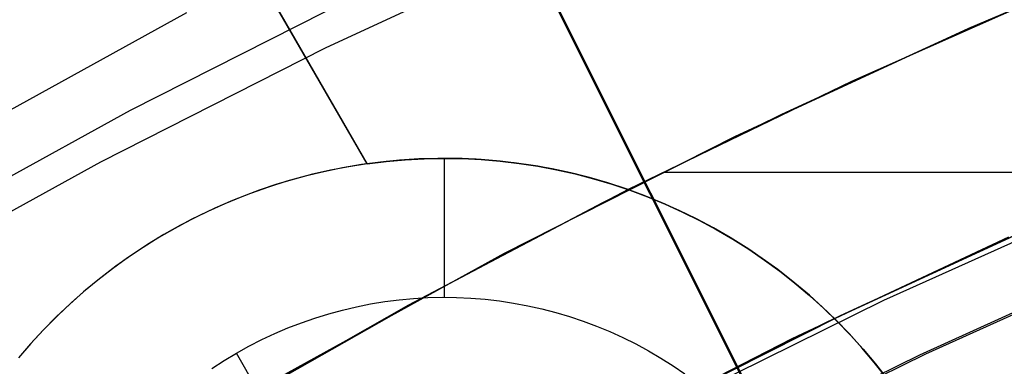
# Model space of a CAD drawing. Header units: millimetres. Extents: x 7986 to 9191, y -11326 to -10283.
# Tile 187 of 256: x 8559.96 to 8567.05, y -10619.24 to -10616.74. Entities that reach past the tile are written whole.
import ezdxf

# ---------------------------------------------------------------- set-up
doc = ezdxf.new("R2010")
doc.units = ezdxf.units.MM
doc.layers.add('BLANCO METALICO', color=7, linetype='Continuous', true_color=0xededed)
doc.layers.add('color', color=7, linetype='Continuous')

msp = doc.modelspace()

# ---------------------------------------------------------------- linework, layer by layer
at = {"color": 7, "true_color": 0xffffff}
for p, q in [((8568.5091, -10616.0833, 37.555), (8566.7964, -10616.8053, 37.555)), ((8562.1618, -10616.9459, 47.5315), (8563.8092, -10616.1828, 47.8743)), ((8568.081, -10616.2614, 36.0505), (8566.7558, -10616.8243, 36.0505)), ((8568.081, -10616.2614, 36.0505), (8566.7558, -10616.8243, 36.0505)), ((8567.5861, -10616.4637, 39.0594), (8565.9522, -10617.1873, 39.0594)), ((8567.5861, -10616.4637, 39.0594), (8565.9522, -10617.1873, 39.0594)), ((8560.7577, -10617.3936, 45.323), (8562.3763, -10616.5745, 45.6736)), ((8561.1619, -10616.6936, 41.8219), (8559.574, -10617.5677, 41.4638)), ((8566.7964, -10616.8053, 37.555), (8565.1097, -10617.5862, 37.555)), ((8566.7558, -10616.8243, 36.0505), (8565.4482, -10617.4238, 36.0505)), ((8566.7558, -10616.8243, 36.0505), (8565.4482, -10617.4238, 36.0505)), ((8560.5433, -10617.7651, 47.1809), (8562.1618, -10616.9459, 47.5315)), ((8565.9522, -10617.1873, 39.0594), (8564.3433, -10617.965, 39.0594)), ((8565.9522, -10617.1873, 39.0594), (8564.3433, -10617.965, 39.0594)), ((8559.1699, -10618.2677, 44.9649), (8560.7577, -10617.3936, 45.323)), ((8565.4482, -10617.4238, 36.0505), (8564.1579, -10618.06, 36.0505)), ((8565.4482, -10617.4238, 36.0505), (8564.1579, -10618.06, 36.0505)), ((8565.1097, -10617.5862, 37.555), (8563.4512, -10618.4252, 37.555)), ((8558.9554, -10618.6392, 46.8228), (8560.5433, -10617.7651, 47.1809)), ((8564.595, -10617.8389, 39.0594), (8568.1615, -10617.8389, 39.0594)), ((8564.3433, -10617.965, 39.0594), (8562.7612, -10618.7959, 39.0594)), ((8564.3433, -10617.965, 39.0594), (8562.7612, -10618.7959, 39.0594)), ((8567.849, -10618.0141, 48.9876), (8566.1842, -10618.7638, 48.6455)), ((8567.849, -10618.0141, 48.9876), (8566.1842, -10618.7638, 48.6455)), ((8564.1579, -10618.06, 36.0505), (8562.8851, -10618.7328, 36.0505)), ((8564.1579, -10618.06, 36.0505), (8562.8851, -10618.7328, 36.0505)), ((8567.4062, -10618.1656, 49.5594), (8565.7753, -10618.9202, 49.5594)), ((8565.8614, -10618.8786, 60.0594), (8567.4948, -10618.1265, 60.0594)), ((8565.8614, -10618.8786, 60.0594), (8567.4948, -10618.1265, 60.0594)), ((8567.5049, -10618.1221, 39.0594), (8565.8722, -10618.8735, 39.0594)), ((8567.5049, -10618.1221, 39.0594), (8565.8722, -10618.8735, 39.0594)), ((8565.5263, -10619.0372, 40.7929), (8567.0878, -10618.3045, 41.1196)), ((8565.5263, -10619.0372, 40.7929), (8567.0878, -10618.3045, 41.1196)), ((8563.4512, -10618.4252, 37.555), (8561.8227, -10619.3212, 37.555)), ((8567.9923, -10618.4555, 34.0594), (8566.4417, -10619.1563, 34.0594)), ((8568.0777, -10618.4312, 34.0594), (8566.4854, -10619.1488, 34.0594)), ((8568.0777, -10618.4312, 34.0594), (8566.4854, -10619.1488, 34.0594)), ((8562.8851, -10618.7328, 36.0505), (8561.6297, -10619.4423, 36.0505)), ((8562.8851, -10618.7328, 36.0505), (8561.6297, -10619.4423, 36.0505)), ((8562.7612, -10618.7959, 39.0594), (8561.2078, -10619.6791, 39.0594)), ((8562.7612, -10618.7959, 39.0594), (8561.2078, -10619.6791, 39.0594)), ((8566.1842, -10618.7638, 48.6455), (8564.5476, -10619.5701, 48.2954)), ((8566.1842, -10618.7638, 48.6455), (8564.5476, -10619.5701, 48.2954)), ((8564.255, -10619.6867, 60.0594), (8565.8614, -10618.8786, 60.0594)), ((8564.255, -10619.6867, 60.0594), (8565.8614, -10618.8786, 60.0594)), ((8565.8722, -10618.8735, 39.0594), (8564.2664, -10619.6808, 39.0594)), ((8565.8722, -10618.8735, 39.0594), (8564.2664, -10619.6808, 39.0594)), ((8565.7753, -10618.9202, 49.5594), (8564.1714, -10619.7307, 49.5594)), ((8563.9913, -10619.821, 40.459), (8565.5263, -10619.0372, 40.7929)), ((8563.9913, -10619.821, 40.459), (8565.5263, -10619.0372, 40.7929)), ((8566.4417, -10619.1563, 34.0594), (8564.9151, -10619.9079, 34.0594)), ((8566.4854, -10619.1488, 34.0594), (8564.9183, -10619.9198, 34.0594)), ((8566.4854, -10619.1488, 34.0594), (8564.9183, -10619.9198, 34.0594))]:
    msp.add_line(p, q, dxfattribs=at)
at = {"layer": 'BLANCO METALICO'}
for p, q in [((8562.4628, -10617.7796, 161.0037), (8553.9948, -10603.1113, 159.8229)), ((8553.9949, -10603.1113, 159.5815), (8562.4636, -10617.7795, 159.5815)), ((8562.4636, -10617.7794, 160.2926), (8557.3635, -10608.9457, 160.2926)), ((8562.7356, -10617.7507, 160.8315), (8562.599, -10617.7628, 160.8315)), ((8562.5997, -10617.7627, 159.5815), (8562.7363, -10617.7507, 159.5815)), ((8562.834, -10617.7449, 162.0815), (8562.6962, -10617.7537, 162.0815)), ((8562.8725, -10617.7433, 160.8315), (8562.7356, -10617.7507, 160.8315)), ((8562.7363, -10617.7507, 159.5815), (8562.8732, -10617.7433, 159.5815)), ((8562.972, -10617.7409, 162.0815), (8562.834, -10617.7449, 162.0815)), ((8563.0096, -10617.7406, 160.8315), (8562.8725, -10617.7433, 160.8315)), ((8562.8732, -10617.7433, 159.5815), (8563.0103, -10617.7406, 159.5815)), ((8563.1101, -10617.7416, 162.0815), (8562.972, -10617.7409, 162.0815)), ((8563.1467, -10617.7426, 160.8315), (8563.0096, -10617.7406, 160.8315)), ((8563.0103, -10617.7406, 159.5815), (8563.1474, -10617.7426, 159.5815)), ((8563.0202, -10618.7406, 162.0815), (8563.0202, -10617.7406, 162.0815)), ((8563.2481, -10617.7471, 162.0815), (8563.1101, -10617.7416, 162.0815)), ((8563.2837, -10617.7493, 160.8315), (8563.1467, -10617.7426, 160.8315)), ((8563.1474, -10617.7426, 159.5815), (8563.2843, -10617.7493, 159.5815)), ((8563.3858, -10617.7573, 162.0815), (8563.2481, -10617.7471, 162.0815)), ((8563.4203, -10617.7606, 160.8315), (8563.2837, -10617.7493, 160.8315)), ((8563.2843, -10617.7493, 159.5815), (8563.4209, -10617.7607, 159.5815)), ((8562.2858, -10617.8086, 162.0815), (8562.1505, -10617.8363, 162.0815)), ((8562.3308, -10617.8004, 161.0005), (8562.1996, -10617.8256, 160.9976)), ((8562.4219, -10617.7856, 162.0815), (8562.2858, -10617.8086, 162.0815)), ((8562.4628, -10617.7796, 161.0037), (8562.3308, -10617.8004, 161.0005)), ((8562.5588, -10617.7673, 162.0815), (8562.4219, -10617.7856, 162.0815)), ((8562.4636, -10617.7795, 159.5815), (8562.4628, -10617.7796, 161.0037)), ((8562.599, -10617.7628, 160.8315), (8562.4629, -10617.7796, 160.8315)), ((8562.4636, -10617.7795, 159.5815), (8562.5997, -10617.7627, 159.5815)), ((8562.6962, -10617.7537, 162.0815), (8562.5588, -10617.7673, 162.0815)), ((8563.5231, -10617.7723, 162.0815), (8563.3858, -10617.7573, 162.0815)), ((8563.5565, -10617.7767, 160.8315), (8563.4203, -10617.7606, 160.8315)), ((8563.4209, -10617.7607, 159.5815), (8563.5571, -10617.7768, 159.5815)), ((8563.6598, -10617.792, 162.0815), (8563.5231, -10617.7723, 162.0815)), ((8563.692, -10617.7974, 160.8315), (8563.5565, -10617.7767, 160.8315)), ((8563.5571, -10617.7768, 159.5815), (8563.6926, -10617.7975, 159.5815)), ((8563.7957, -10617.8165, 162.0815), (8563.6598, -10617.792, 162.0815)), ((8563.8268, -10617.8227, 160.8315), (8563.692, -10617.7974, 160.8315)), ((8563.6926, -10617.7975, 159.5815), (8563.8274, -10617.8229, 159.5815)), ((8563.9306, -10617.8456, 162.0815), (8563.7957, -10617.8165, 162.0815)), ((8563.9606, -10617.8527, 160.8315), (8563.8268, -10617.8227, 160.8315)), ((8563.8274, -10617.8229, 159.5815), (8563.9612, -10617.8528, 159.5815)), ((8561.9401, -10617.8892, 160.9927), (8561.8121, -10617.9274, 160.9906)), ((8562.0163, -10617.8686, 162.0815), (8561.8832, -10617.9056, 162.0815)), ((8562.0693, -10617.8552, 160.995), (8561.9401, -10617.8892, 160.9927)), ((8562.1505, -10617.8363, 162.0815), (8562.0163, -10617.8686, 162.0815)), ((8562.1996, -10617.8256, 160.9976), (8562.0693, -10617.8552, 160.995)), ((8562.0832, -10617.8519, 160.9974), (8562.0832, -10617.8519, 162.0815)), ((8564.0645, -10617.8793, 162.0815), (8563.9306, -10617.8456, 162.0815)), ((8564.0933, -10617.8872, 160.8315), (8563.9606, -10617.8527, 160.8315)), ((8563.9612, -10617.8528, 159.5815), (8564.0938, -10617.8873, 159.5815)), ((8564.1972, -10617.9177, 162.0815), (8564.0645, -10617.8793, 162.0815)), ((8564.2248, -10617.9262, 160.8315), (8564.0933, -10617.8872, 160.8315)), ((8564.0938, -10617.8873, 159.5815), (8564.2253, -10617.9264, 159.5815)), ((8561.7515, -10617.9471, 162.0815), (8561.6213, -10617.9932, 162.0815)), ((8561.8121, -10617.9274, 160.9906), (8561.6854, -10617.9699, 160.9889)), ((8561.8832, -10617.9056, 162.0815), (8561.7515, -10617.9471, 162.0815)), ((8564.3284, -10617.9606, 162.0815), (8564.1972, -10617.9177, 162.0815)), ((8564.3548, -10617.9698, 160.8315), (8564.2248, -10617.9262, 160.8315)), ((8564.2253, -10617.9264, 159.5815), (8564.3553, -10617.9699, 159.5815)), ((8564.4581, -10618.008, 162.0815), (8564.3284, -10617.9606, 162.0815)), ((8561.5602, -10618.0166, 160.9874), (8561.4366, -10618.0674, 160.9863)), ((8561.6213, -10617.9932, 162.0815), (8561.4928, -10618.0437, 162.0815)), ((8561.6854, -10617.9699, 160.9889), (8561.5602, -10618.0166, 160.9874)), ((8564.4833, -10618.0177, 160.8315), (8564.3548, -10617.9698, 160.8315)), ((8564.3553, -10617.9699, 159.5815), (8564.4837, -10618.0179, 159.5815)), ((8564.5861, -10618.0598, 162.0815), (8564.4581, -10618.008, 162.0815)), ((8564.61, -10618.0701, 160.8315), (8564.4833, -10618.0177, 160.8315)), ((8564.4837, -10618.0179, 159.5815), (8564.6104, -10618.0703, 159.5815)), ((8561.3661, -10618.0986, 162.0815), (8561.2414, -10618.1579, 162.0815)), ((8561.4366, -10618.0674, 160.9863), (8561.3148, -10618.1224, 160.9854)), ((8561.4928, -10618.0437, 162.0815), (8561.3661, -10618.0986, 162.0815)), ((8564.7122, -10618.1161, 162.0815), (8564.5861, -10618.0598, 162.0815)), ((8564.7349, -10618.1267, 160.8315), (8564.61, -10618.0701, 160.8315)), ((8564.6104, -10618.0703, 159.5815), (8564.7353, -10618.1269, 159.5815)), ((8561.2414, -10618.1579, 162.0815), (8561.1188, -10618.2214, 162.0815)), ((8561.3148, -10618.1224, 160.9854), (8561.1949, -10618.1814, 160.9848)), ((8564.8363, -10618.1766, 162.0815), (8564.7122, -10618.1161, 162.0815)), ((8564.8577, -10618.1876, 160.8315), (8564.7349, -10618.1267, 160.8315)), ((8564.7353, -10618.1269, 159.5815), (8564.8581, -10618.1878, 159.5815)), ((8564.9583, -10618.2414, 162.0815), (8564.8363, -10618.1766, 162.0815)), ((8561.077, -10618.2443, 160.9845), (8560.9613, -10618.3112, 160.9845)), ((8561.1188, -10618.2214, 162.0815), (8560.9985, -10618.2891, 162.0815)), ((8561.1949, -10618.1814, 160.9848), (8561.077, -10618.2443, 160.9845)), ((8564.9784, -10618.2527, 160.8315), (8564.8577, -10618.1876, 160.8315)), ((8564.8581, -10618.1878, 159.5815), (8564.9788, -10618.2529, 159.5815)), ((8565.0779, -10618.3104, 162.0815), (8564.9583, -10618.2414, 162.0815)), ((8560.9613, -10618.3112, 160.9845), (8560.8479, -10618.3819, 160.9848)), ((8560.9985, -10618.2891, 162.0815), (8560.8806, -10618.361, 162.0815)), ((8565.0968, -10618.3218, 160.8315), (8564.9784, -10618.2527, 160.8315)), ((8564.9788, -10618.2529, 159.5815), (8565.0972, -10618.3221, 159.5815)), ((8565.1951, -10618.3835, 162.0815), (8565.0779, -10618.3104, 162.0815)), ((8560.8479, -10618.3819, 160.9848), (8560.7369, -10618.4563, 160.9854)), ((8560.8806, -10618.361, 162.0815), (8560.7652, -10618.4368, 162.0815)), ((8565.2128, -10618.395, 160.8315), (8565.0968, -10618.3218, 160.8315)), ((8565.0972, -10618.3221, 159.5815), (8565.2131, -10618.3952, 159.5815)), ((8565.3096, -10618.4605, 162.0815), (8565.1951, -10618.3835, 162.0815)), ((8560.7369, -10618.4563, 160.9854), (8560.6284, -10618.5344, 160.9863)), ((8560.7652, -10618.4368, 162.0815), (8560.6525, -10618.5166, 162.0815)), ((8565.3262, -10618.4721, 160.8315), (8565.2128, -10618.395, 160.8315)), ((8565.2131, -10618.3952, 159.5815), (8565.3265, -10618.4724, 159.5815)), ((8565.4215, -10618.5415, 162.0815), (8565.3096, -10618.4605, 162.0815)), ((8560.6525, -10618.5166, 162.0815), (8560.5426, -10618.6003, 162.0815)), ((8565.4369, -10618.5531, 160.8315), (8565.3262, -10618.4721, 160.8315)), ((8565.3265, -10618.4724, 159.5815), (8565.4371, -10618.5533, 159.5815)), ((8560.5426, -10618.6003, 162.0815), (8560.4357, -10618.6877, 162.0815)), ((8560.6284, -10618.5344, 160.9863), (8560.5227, -10618.6161, 160.9875)), ((8565.5305, -10618.6263, 162.0815), (8565.4215, -10618.5415, 162.0815)), ((8565.5447, -10618.6378, 160.8315), (8565.4369, -10618.5531, 160.8315)), ((8565.4371, -10618.5533, 159.5815), (8565.5449, -10618.638, 159.5815)), ((8560.5227, -10618.6161, 160.9875), (8560.4197, -10618.7013, 160.9889)), ((8565.6365, -10618.7148, 162.0815), (8565.5305, -10618.6263, 162.0815)), ((8565.6496, -10618.7262, 160.8315), (8565.5447, -10618.6378, 160.8315)), ((8565.5449, -10618.638, 159.5815), (8565.6498, -10618.7264, 159.5815)), ((8560.4197, -10618.7013, 160.9889), (8560.3196, -10618.7898, 160.9907)), ((8560.4357, -10618.6877, 162.0815), (8560.3319, -10618.7787, 162.0815)), ((8562.796, -10618.749, 162.0815), (8562.8994, -10618.743, 162.0815)), ((8562.8994, -10618.743, 162.0815), (8563.003, -10618.7406, 162.0815)), ((8563.003, -10618.7406, 162.0815), (8563.1065, -10618.7418, 162.0815)), ((8563.1065, -10618.7418, 162.0815), (8563.21, -10618.7466, 162.0815)), ((8565.7393, -10618.8069, 162.0815), (8565.6365, -10618.7148, 162.0815)), ((8565.7513, -10618.8181, 160.8315), (8565.6496, -10618.7262, 160.8315)), ((8565.6498, -10618.7264, 159.5815), (8565.7515, -10618.8183, 159.5815)), ((8560.3196, -10618.7898, 160.9907), (8560.2226, -10618.8817, 160.9927)), ((8560.3319, -10618.7787, 162.0815), (8560.2312, -10618.8733, 162.0815)), ((8562.2855, -10618.8319, 162.0815), (8562.3864, -10618.8083, 162.0815)), ((8562.3864, -10618.8083, 162.0815), (8562.488, -10618.7882, 162.0815)), ((8562.488, -10618.7882, 162.0815), (8562.5902, -10618.7716, 162.0815)), ((8562.5902, -10618.7716, 162.0815), (8562.6929, -10618.7585, 162.0815)), ((8562.6929, -10618.7585, 162.0815), (8562.796, -10618.749, 162.0815)), ((8563.21, -10618.7466, 162.0815), (8563.3132, -10618.7549, 162.0815)), ((8563.3132, -10618.7549, 162.0815), (8563.4161, -10618.7668, 162.0815)), ((8563.4161, -10618.7668, 162.0815), (8563.5185, -10618.7822, 162.0815)), ((8563.5185, -10618.7822, 162.0815), (8563.6203, -10618.8012, 162.0815)), ((8563.6203, -10618.8012, 162.0815), (8563.7214, -10618.8237, 162.0815)), ((8565.839, -10618.9025, 162.0815), (8565.7393, -10618.8069, 162.0815)), ((8560.2226, -10618.8817, 160.9927), (8560.1287, -10618.9767, 160.9951)), ((8560.2312, -10618.8733, 162.0815), (8560.1339, -10618.9712, 162.0815)), ((8562.0866, -10618.8895, 162.0815), (8562.1856, -10618.859, 162.0815)), ((8562.1856, -10618.859, 162.0815), (8562.2855, -10618.8319, 162.0815)), ((8563.7214, -10618.8237, 162.0815), (8563.8217, -10618.8496, 162.0815)), ((8563.8217, -10618.8496, 162.0815), (8563.921, -10618.879, 162.0815)), ((8563.921, -10618.879, 162.0815), (8564.0192, -10618.9118, 162.0815)), ((8565.8499, -10618.9134, 160.8315), (8565.7513, -10618.8181, 160.8315)), ((8565.7515, -10618.8183, 159.5815), (8565.8501, -10618.9136, 159.5815)), ((8561.8922, -10618.9608, 162.0815), (8561.9888, -10618.9235, 162.0815)), ((8561.9888, -10618.9235, 162.0815), (8562.0866, -10618.8895, 162.0815)), ((8564.0192, -10618.9118, 162.0815), (8564.1163, -10618.948, 162.0815)), ((8564.1163, -10618.948, 162.0815), (8564.212, -10618.9875, 162.0815)), ((8565.9353, -10619.0015, 162.0815), (8565.839, -10618.9025, 162.0815)), ((8565.9451, -10619.012, 160.8315), (8565.8499, -10618.9134, 160.8315)), ((8565.8501, -10618.9136, 159.5815), (8565.9453, -10619.0122, 159.5815)), ((8560.1287, -10618.9767, 160.9951), (8560.038, -10619.0748, 160.9977)), ((8560.1339, -10618.9712, 162.0815), (8560.0401, -10619.0725, 162.0815)), ((8561.7031, -10619.0452, 162.0815), (8561.7969, -10619.0013, 162.0815)), ((8561.7969, -10619.0013, 162.0815), (8561.8922, -10618.9608, 162.0815)), ((8564.212, -10618.9875, 162.0815), (8564.3063, -10619.0302, 162.0815)), ((8564.3063, -10619.0302, 162.0815), (8564.3991, -10619.0762, 162.0815)), ((8566.0281, -10619.1037, 162.0815), (8565.9353, -10619.0015, 162.0815)), ((8566.0369, -10619.1139, 160.8315), (8565.9451, -10619.012, 160.8315)), ((8565.9453, -10619.0122, 159.5815), (8566.0371, -10619.1141, 159.5815)), ((8560.0401, -10619.0725, 162.0815), (8559.9498, -10619.177, 162.0815)), ((8560.038, -10619.0748, 160.9977), (8559.9506, -10619.1759, 161.0006)), ((8561.5202, -10619.1425, 162.0815), (8561.6108, -10619.0923, 162.0815)), ((8561.6108, -10619.0923, 162.0815), (8561.7031, -10619.0452, 162.0815)), ((8564.3991, -10619.0762, 162.0815), (8564.4902, -10619.1254, 162.0815)), ((8561.4315, -10619.1958, 162.0815), (8561.5202, -10619.1425, 162.0815)), ((8562.0202, -10620.0085, 161.0815), (8561.5202, -10619.1425, 162.0815)), ((8564.4902, -10619.1254, 162.0815), (8564.5796, -10619.1777, 162.0815)), ((8566.1173, -10619.2091, 162.0815), (8566.0281, -10619.1037, 162.0815)), ((8566.1252, -10619.2188, 160.8315), (8566.0369, -10619.1139, 160.8315)), ((8566.0371, -10619.1141, 159.5815), (8566.1253, -10619.219, 159.5815)), ((8561.3446, -10619.2522, 162.0815), (8561.4315, -10619.1958, 162.0815)), ((8564.5796, -10619.1777, 162.0815), (8564.6672, -10619.2331, 162.0815)), ((8564.6672, -10619.2331, 162.0815), (8564.7527, -10619.2914, 162.0815)), ((8566.2028, -10619.3175, 162.0815), (8566.1173, -10619.2091, 162.0815)), ((8566.2098, -10619.3267, 160.8315), (8566.1252, -10619.2188, 160.8315)), ((8566.1253, -10619.219, 159.5815), (8566.2099, -10619.3269, 159.5815))]:
    msp.add_line(p, q, dxfattribs=at)
at = {"layer": 'color', "color": 254, "true_color": 0xcad1ee}
for p, q in [((8555.7556, -10600.5485, 4.3594), (8572.7814, -10634.5209, 4.3594)), ((8573.9909, -10636.9142, 2.2594), (8561.8123, -10612.6136, 2.2594))]:
    msp.add_line(p, q, dxfattribs=at)

doc.saveas('drawing.dxf')
